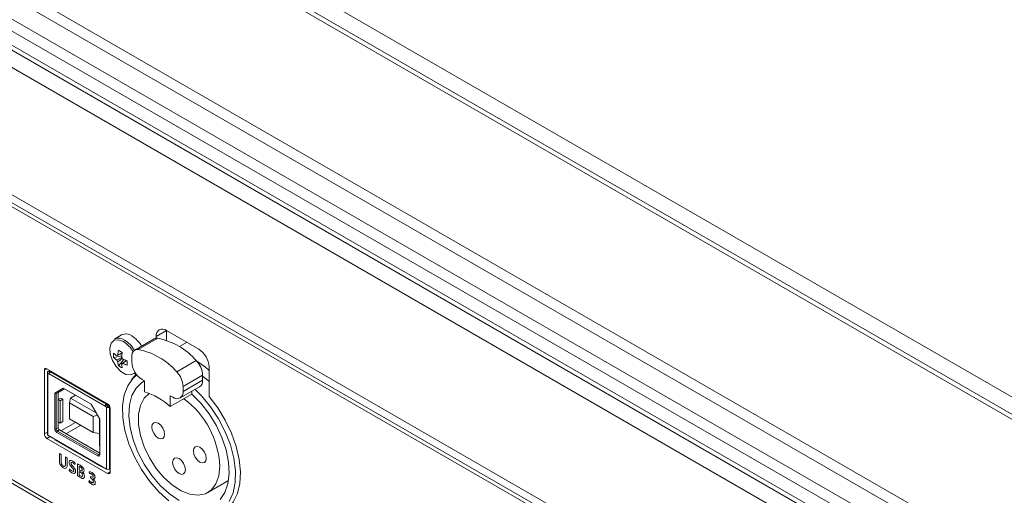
# Model space of a CAD drawing. Header units: millimetres. Extents: x 0 to 1118, y 0 to 864.
# Tile 178 of 256: x 116 to 150, y 702 to 718. Entities that reach past the tile are written whole.
import ezdxf

# ---------------------------------------------------------------- set-up
doc = ezdxf.new("R2010")
doc.units = ezdxf.units.MM

msp = doc.modelspace()

# ---------------------------------------------------------------- linework, layer by layer
at = {"color": 9, "linetype": 'Continuous', "lineweight": 0}
for p, q in [((82.2834, 744.1509), (214.0303, 668.095)), ((213.246, 667.7824), (81.2469, 743.9839)), ((76.9739, 741.5172), (208.9731, 665.3157)), ((208.7231, 665.0518), (76.7239, 741.2533)), ((76.4007, 740.6934), (208.3998, 664.4919)), ((208.2963, 664.1435), (76.2971, 740.345)), ((76.2971, 739.8506), (208.2963, 663.6491)), ((76.1408, 739.1753), (208.9476, 662.5076)), ((94.1232, 724.4156), (145.9187, 694.5147)), ((120.7553, 707.4432), (120.4018, 707.239)), ((120.4548, 707.1718), (119.783, 706.784)), ((121.4644, 707.0339), (121.2059, 706.8846)), ((121.7806, 706.4064), (121.1089, 706.0186)), ((116.5569, 706.0731), (116.6453, 706.1241)), ((116.6806, 703.8347), (116.6806, 705.9629)), ((118.6517, 704.8352), (116.7248, 705.9475)), ((118.6914, 704.9041), (116.7646, 706.0164)), ((116.769, 706.0292), (116.7893, 706.0409)), ((121.3298, 705.5126), (122.0016, 705.9004)), ((122.0016, 705.7337), (121.3298, 705.3459)), ((118.7338, 704.9184), (118.7135, 704.9066)), ((118.795, 704.8516), (118.7577, 704.8301)), ((118.6959, 704.7995), (118.6959, 702.6714)), ((118.8019, 704.7995), (118.8019, 702.6714)), ((117.6247, 704.2777), (117.1226, 703.9879)), ((117.2994, 703.8858), (117.8015, 704.1757)), ((116.5569, 703.8786), (116.6586, 703.9374)), ((116.9148, 704.0568), (116.9679, 704.0568)), ((116.9679, 704.0568), (117.0297, 704.0925)), ((116.9855, 703.9343), (117.0121, 703.9802)), ((117.0121, 703.9802), (117.0739, 704.0159)), ((116.6452, 703.7255), (116.7575, 703.7903)), ((117.0724, 703.2068), (117.0724, 702.974)), ((117.1349, 703.1707), (117.0724, 703.2068)), ((117.1349, 702.9337), (117.1349, 703.1707)), ((118.3909, 703.123), (118.4174, 703.1689)), ((118.4174, 703.1689), (118.4616, 703.1944)), ((117.3435, 703.0503), (117.281, 703.0863)), ((117.281, 703.0863), (117.281, 702.8493)), ((117.3435, 702.818), (117.3435, 703.0503)), ((117.6013, 702.8268), (117.6162, 702.8779)), ((117.6934, 702.8452), (117.6934, 702.4398)), ((117.4201, 702.679), (117.4062, 702.6255)), ((117.7559, 702.6437), (117.7559, 702.7595)), ((117.7888, 702.6247), (117.7559, 702.6437)), ((117.7559, 702.5893), (117.7878, 702.5708)), ((117.7559, 702.4554), (117.7559, 702.5893)), ((117.8649, 702.5583), (117.8649, 702.5596)), ((118.098, 702.5753), (118.1126, 702.5141)), ((118.7312, 702.5213), (118.8196, 702.5724)), ((118.0956, 702.2818), (118.0809, 702.2361)), ((118.1692, 702.3995), (118.1403, 702.4162)), ((118.1403, 702.4162), (118.1403, 702.3617)), ((118.1403, 702.3617), (118.1702, 702.3445)), ((118.2339, 702.3361), (118.2339, 702.3374))]:
    msp.add_line(p, q, dxfattribs=at)
at = {"color": 7, "linetype": 'Continuous', "lineweight": 15}
for p, q in [((213.496, 667.8072), (81.4969, 744.0087)), ((76.4007, 739.6217), (208.3999, 663.4202)), ((94.2889, 724.0493), (145.917, 694.2451)), ((145.917, 694.1078), (98.2428, 721.6295)), ((122.1753, 698.2907), (102.2703, 709.7816)), ((102.3853, 709.8479), (122.165, 698.4293)), ((119.2121, 707.2889), (118.9652, 707.1464)), ((120.4018, 707.239), (120.4018, 707.1714)), ((121.869, 706.8003), (120.7553, 707.4432)), ((120.7553, 707.4432), (120.7553, 707.1039)), ((120.3374, 707.1498), (119.6656, 706.762)), ((118.9401, 706.5147), (119.2166, 706.5682)), ((119.5621, 706.5331), (119.5621, 706.3665)), ((119.1056, 706.228), (119.2902, 706.4409)), ((122.2226, 705.1677), (122.2226, 706.1879)), ((116.5569, 706.0731), (116.5569, 703.8786)), ((118.7312, 704.9199), (116.6452, 706.1241)), ((116.6586, 705.9935), (116.6586, 703.8654)), ((116.6806, 706.0241), (116.7496, 706.0639)), ((116.7248, 705.9373), (116.6806, 705.9629)), ((116.7248, 705.9986), (116.7248, 706.0037)), ((116.7248, 705.9986), (116.7248, 705.9884)), ((116.7343, 705.9829), (116.7248, 705.9884)), ((116.7248, 705.9475), (116.7248, 705.9373)), ((116.771, 706.0515), (116.7377, 706.0323)), ((116.7778, 706.0241), (116.7646, 706.0164)), ((116.769, 706.0292), (116.7778, 706.0241)), ((119.6652, 705.934), (119.702, 705.9603)), ((119.6652, 705.934), (119.7045, 705.9567)), ((122.0016, 705.7337), (122.0016, 705.9004)), ((119.9156, 705.7541), (120.004, 705.7031)), ((120.004, 705.7031), (120.004, 705.3303)), ((121.2263, 705.117), (121.898, 705.5048)), ((121.3298, 705.3459), (121.3298, 705.5126)), ((117.2088, 705.4548), (116.9148, 705.2851)), ((116.9148, 705.2851), (116.9148, 704.0568)), ((116.9679, 705.2724), (116.9148, 705.2851)), ((117.2463, 705.4332), (116.9679, 705.2724)), ((117.0297, 705.3081), (116.9679, 705.2724)), ((116.9679, 705.2724), (116.9679, 704.0568)), ((117.2463, 705.4332), (117.0297, 705.3081)), ((117.0297, 705.3081), (117.0297, 705.0621)), ((118.1677, 704.9013), (117.2088, 705.4548)), ((117.2088, 705.4548), (117.2463, 705.4332)), ((118.1677, 704.9013), (117.2463, 705.4332)), ((117.4584, 705.1167), (117.6264, 705.2137)), ((120.8879, 704.8201), (121.6304, 705.2487)), ((120.8879, 705.1928), (120.9763, 705.1418)), ((120.8879, 705.1928), (120.8879, 704.8201)), ((121.6304, 705.2487), (121.6304, 705.3503)), ((117.0297, 705.0621), (117.1181, 705.1131)), ((117.0297, 704.2966), (117.0297, 705.0621)), ((117.1005, 705.0213), (117.0297, 705.0621)), ((117.1005, 705.0213), (117.1888, 705.0723)), ((117.1005, 704.2558), (117.1005, 705.0213)), ((117.1888, 705.0723), (117.1181, 705.1131)), ((117.1888, 705.0723), (117.1888, 704.3068)), ((117.4231, 704.9453), (117.4584, 705.1167)), ((118.2362, 704.4758), (117.4231, 704.9453)), ((117.4231, 704.9453), (117.4231, 704.3941)), ((118.3357, 704.6103), (117.4584, 705.1167)), ((118.4616, 704.3921), (118.1677, 704.9013)), ((118.6959, 704.8505), (118.6517, 704.825)), ((118.6517, 704.825), (118.6517, 704.8352)), ((118.6959, 704.7995), (118.6517, 704.825)), ((118.6914, 704.9041), (118.7047, 704.9117)), ((118.7401, 704.825), (118.6959, 704.8505)), ((118.7047, 704.8454), (118.7047, 704.9117)), ((118.7047, 704.9117), (118.7135, 704.9066)), ((118.7972, 704.8477), (118.7577, 704.825)), ((118.7577, 704.8301), (118.7577, 704.825)), ((118.3852, 704.5246), (118.2362, 704.4758)), ((118.8139, 704.8064), (118.8019, 704.7995)), ((118.8196, 702.5724), (118.8196, 704.7668)), ((117.0297, 704.2966), (117.1005, 704.2558)), ((117.0297, 704.2966), (117.0297, 704.0925)), ((117.1888, 704.3068), (117.1005, 704.2558)), ((117.4231, 704.3941), (118.2362, 703.9247)), ((118.2362, 703.9247), (118.2362, 704.4758)), ((118.4484, 703.8961), (118.4484, 704.4151)), ((118.4616, 704.2457), (118.4528, 704.2406)), ((118.4616, 704.2355), (118.4528, 704.2406)), ((118.4528, 704.2406), (118.4528, 703.4751)), ((118.4616, 703.1638), (118.4616, 704.3921)), ((118.6959, 702.6714), (116.6806, 703.8347)), ((116.9855, 703.9343), (118.3909, 703.123)), ((117.0121, 703.9802), (118.4174, 703.1689)), ((117.0739, 704.0159), (118.4616, 703.2148)), ((118.4484, 703.8961), (118.2362, 703.9247)), ((118.4528, 703.8987), (118.4484, 703.8961)), ((116.6452, 703.7255), (118.7312, 702.5213)), ((116.9281, 703.6919), (116.9281, 703.6817)), ((118.5368, 702.753), (116.9281, 703.6817)), ((118.4528, 703.4751), (118.4616, 703.47)), ((118.5368, 702.7632), (118.5368, 702.753)), ((118.5456, 702.7581), (118.5368, 702.753)), ((118.8019, 702.6714), (118.8196, 702.6816)), ((122.179, 701.8642), (122.889, 702.274))]:
    msp.add_line(p, q, dxfattribs=at)
at = {"color": 9, "linetype": 'Continuous', "lineweight": 0, "flags": 128}
msp.add_lwpolyline([(119.2749, 707.0629), (119.1041, 707.1246), (118.9564, 707.1042), (118.8517, 707.0046), (118.8041, 706.839), (118.8201, 706.63), (118.8976, 706.4057), (119.026, 706.1964), (119.188, 706.0304), (119.3617, 705.9301), (119.5238, 705.9091), (119.6522, 705.9701), (119.6774, 705.9982)], dxfattribs=at)
at = {"color": 7, "linetype": 'Continuous', "lineweight": 15, "flags": 128}
for points in [[(119.5621, 706.5331), (119.5659, 706.5912), (119.5775, 706.6435), (119.5965, 706.6889), (119.6225, 706.7264), (119.6549, 706.7552), (119.693, 706.7747), (119.7361, 706.7843), (119.783, 706.784)], [(121.7979, 706.3877), (122.0944, 706.1737), (122.2226, 706.0667)], [(120.8364, 701.5748), (120.4961, 701.8814), (120.1786, 702.2441), (119.8944, 702.6509), (119.6531, 703.0884), (119.4624, 703.5421), (119.3288, 703.9971), (119.2566, 704.4384), (119.2483, 704.8512), (119.304, 705.2221), (119.422, 705.5387), (119.5984, 705.7906), (119.7212, 705.9006)], [(119.7151, 705.9419), (119.6294, 705.8468), (119.5549, 705.7413)], [(122.2226, 705.6855), (122.1979, 705.7081), (122.0016, 705.8734)], [(121.1884, 701.5897), (120.8593, 701.8164), (120.5422, 702.1079), (120.249, 702.4537), (119.9903, 702.8409), (119.7757, 703.2553), (119.6132, 703.6817), (119.5086, 704.1043), (119.4658, 704.5076), (119.4865, 704.8768), (119.5698, 705.1983), (119.7126, 705.4602), (119.9098, 705.6529), (119.998, 705.7066)], [(122.5894, 702.7713), (122.5566, 702.4424), (122.4599, 702.1667), (122.3037, 701.9571), (122.0954, 701.8234), (121.8446, 701.7719), (121.5632, 701.8049), (121.2643, 701.9208), (120.9618, 702.1144), (120.6699, 702.3765), (120.4022, 702.6949), (120.1713, 703.0546), (119.988, 703.439), (119.8608, 703.8299), (119.7957, 704.2091), (119.7957, 704.5589), (119.8608, 704.863), (119.988, 705.1071), (120.1666, 705.2767)], [(121.6304, 705.2487), (121.9404, 704.9368), (122.2227, 704.5751), (122.467, 704.1767), (122.6642, 703.7563), (122.8071, 703.3294), (122.8904, 702.9118), (122.911, 702.5188), (122.8683, 702.1648), (122.7637, 701.8629), (122.6011, 701.6243)], [(121.7408, 705.4141), (121.9658, 705.1894), (122.2756, 704.8141), (122.5495, 704.398), (122.7784, 703.9548), (122.9548, 703.4993), (123.0728, 703.0464), (123.1285, 702.6112), (123.1202, 702.208), (123.048, 701.8501), (122.9144, 701.5493)], [(122.7758, 701.2517), (122.8559, 701.3125), (123.0533, 701.5366), (123.1958, 701.8273), (123.2789, 702.1754), (123.3001, 702.5701), (123.2586, 702.9989), (123.1558, 703.4482), (122.9949, 703.9039), (122.781, 704.3517), (122.5208, 704.7774), (122.2226, 705.1677)], [(120.6934, 703.8658), (120.6766, 703.7778), (120.6287, 703.7227), (120.557, 703.7088), (120.4725, 703.7382), (120.3879, 703.8064), (120.3162, 703.9031), (120.2683, 704.0135), (120.2515, 704.1209), (120.2683, 704.2088), (120.3162, 704.264), (120.3879, 704.2779), (120.4725, 704.2485), (120.557, 704.1803), (120.6287, 704.0836), (120.6766, 703.9731), (120.6934, 703.8658)], [(122.1253, 703.0392), (122.1085, 702.9512), (122.0606, 702.8961), (121.9889, 702.8822), (121.9044, 702.9115), (121.8198, 702.9798), (121.7481, 703.0765), (121.7002, 703.1869), (121.6834, 703.2943), (121.7002, 703.3822), (121.7481, 703.4373), (121.8198, 703.4513), (121.9044, 703.4219), (121.9889, 703.3536), (122.0606, 703.2569), (122.1085, 703.1465), (122.1253, 703.0392)], [(121.4094, 702.6461), (121.3926, 702.5582), (121.3447, 702.5031), (121.273, 702.4891), (121.1884, 702.5185), (121.1038, 702.5868), (121.0322, 702.6835), (120.9843, 702.7939), (120.9674, 702.9013), (120.9843, 702.9892), (121.0322, 703.0443), (121.1038, 703.0583), (121.1884, 703.0289), (121.273, 702.9606), (121.3447, 702.8639), (121.3926, 702.7535), (121.4094, 702.6461)]]:
    msp.add_lwpolyline(points, dxfattribs=at)
at = {"color": 7, "linetype": 'Continuous', "lineweight": 15}
for centre, radius, start, end in [((119.3596, 706.9944), 0.3294, 52.08451, 116.60478), ((119.0029, 706.3746), 1.0424, 30.22665, 57.55863), ((120.6173, 707.274), 0.2184, 50.79636, 189.21439), ((119.1128, 706.8519), 0.3294, 52.08451, 116.60478), ((118.7556, 706.2317), 1.0429, 30.21721, 57.5517), ((120.429, 706.9849), 0.1886, 82.15152, 119.07029), ((120.0254, 704.897), 2.3149, 40.69423, 79.31115), ((119.7997, 706.5903), 0.8629, 174.97846, 185.02154), ((119.5518, 707.2774), 0.865, 224.99217, 234.21932), ((119.0903, 706.5387), 0.0577, 99.84336, 140.17119), ((120.5881, 706.4521), 1.5144, 168.21542, 174.56606), ((120.457, 708.9512), 2.5733, 238.32081, 241.68457), ((120.7189, 706.3766), 1.5144, 168.21542, 174.56606), ((118.979, 706.3461), 0.2901, 23.18375, 36.81498), ((119.3537, 704.5092), 2.3149, 40.69423, 79.31115), ((121.4549, 706.153), 0.7684, 2.60611, 57.39389), ((119.5518, 707.1263), 0.865, 224.99217, 234.21932), ((119.3128, 706.5388), 0.2901, 203.18473, 216.81527), ((119.9411, 706.4521), 0.8651, 185.78284, 195.01035), ((119.6007, 706.9346), 0.8627, 234.98042, 245.02495), ((119.2014, 706.3462), 0.0577, 279.84246, 320.16829), ((120.072, 706.3766), 0.8651, 185.78284, 195.01035), ((119.8753, 707.8378), 1.5145, 245.43679, 251.78662), ((119.8753, 707.6867), 1.5145, 245.43679, 251.78662), ((121.9754, 706.3236), 2.5746, 178.31889, 181.68111), ((120.3297, 706.4014), 0.7684, 182.60604, 237.39408), ((121.2225, 705.8614), 0.78, 2.85997, 44.31921), ((116.6107, 706.0818), 0.0546, 50.79758, 189.21465), ((116.6922, 705.9935), 0.0327, 110.77647, 249.2186), ((116.7267, 705.9935), 0.00546, 110.73242, 249.20842), ((116.7517, 706.0081), 0.0273, 50.7944, 189.22523), ((116.8112, 705.9436), 0.0864, 122.60671, 177.39439), ((120.5508, 705.4736), 0.78, 2.85997, 44.31921), ((121.7637, 705.7035), 0.2398, 304.05753, 7.25353), ((119.3356, 703.1518), 2.2788, 47.06256, 72.94282), ((121.1143, 705.311), 0.2184, 230.79745, 9.21293), ((118.738, 704.8313), 0.0864, 122.60671, 177.39439), ((118.6618, 704.8257), 0.096, 2.60039, 57.39665), ((118.6277, 704.7581), 0.1921, 2.60522, 57.39429), ((118.7489, 704.842), 0.0192, 242.60751, 297.41221), ((119.5351, 702.6334), 3.0574, 2.58415, 53.4617), ((118.7489, 704.9018), 0.1153, 242.60797, 297.39367), ((116.7488, 703.8874), 0.1921, 182.60563, 237.39388), ((116.6962, 703.8691), 0.0377, 185.69549, 245.6223), ((117.0684, 704.0638), 0.1537, 182.60554, 237.39507), ((117.0638, 704.0611), 0.0961, 182.60679, 237.39469), ((117.1257, 704.0969), 0.0961, 182.60679, 237.39469), ((118.4185, 703.1568), 0.0437, 230.79493, 9.21398), ((118.4347, 703.1901), 0.0273, 230.79486, 9.21146), ((118.7489, 702.7737), 0.1153, 242.60797, 297.39367), ((118.7657, 702.5636), 0.0546, 230.79833, 9.2139)]:
    msp.add_arc(centre, radius, start, end, dxfattribs=at)
at = {"color": 9, "linetype": 'Continuous', "lineweight": 0}
msp.add_arc((118.7377, 706.2191), 1.0002, 29.37055, 57.51455, dxfattribs=at)
at = {"color": 7, "linetype": 'Continuous', "lineweight": 15}
for points, knots in [([(119.2335, 706.6665), (119.1837, 706.6425), (119.1211, 706.6122), (119.0588, 706.5818), (119.0461, 706.5756)], [0, 0, 0, 0, 0.7960588, 1, 1, 1, 1]), ([(119.0805, 706.5955), (119.0922, 706.6011), (119.1433, 706.6257), (119.1944, 706.65), (119.2338, 706.6687)], [0, 0, 0, 0, 0.2294049, 1, 1, 1, 1]), ([(119.0461, 706.4246), (119.0588, 706.4308), (119.116, 706.4587), (119.1736, 706.4865), (119.2183, 706.5081)], [0, 0, 0, 0, 0.2218832, 1, 1, 1, 1]), ([(119.2399, 706.4729), (119.1985, 706.4448), (119.1454, 706.4086), (119.0922, 706.3728), (119.0805, 706.3649)], [0, 0, 0, 0, 0.779342, 1, 1, 1, 1]), ([(119.2113, 706.2894), (119.223, 706.2973), (119.2806, 706.3361), (119.338, 706.3752), (119.3838, 706.4063)], [0, 0, 0, 0, 0.2039036, 1, 1, 1, 1]), ([(119.3858, 706.4055), (119.3499, 706.3807), (119.3033, 706.3486), (119.2565, 706.3166), (119.2457, 706.3093)], [0, 0, 0, 0, 0.7706385, 1, 1, 1, 1])]:
    msp.add_open_spline(points, degree=3, knots=knots, dxfattribs=at)
at = {"color": 9, "linetype": 'Continuous', "lineweight": 0}
for points, knots in [([(117.0724, 702.974), (117.0734, 702.9481), (117.0755, 702.8966), (117.1032, 702.8146), (117.1532, 702.7504), (117.1876, 702.7281), (117.2048, 702.7169)], [0, 0, 0, 0, 0.28124911, 0.55987495, 0.77948687, 1, 1, 1, 1]), ([(117.207, 702.7756), (117.1951, 702.784), (117.1774, 702.7967), (117.159, 702.8246), (117.138, 702.8694), (117.1362, 702.9051), (117.1349, 702.9337)], [0, 0, 0, 0, 0.2492801, 0.374949, 0.5007597, 1, 1, 1, 1]), ([(117.2048, 702.7169), (117.2273, 702.706), (117.2722, 702.6844), (117.322, 702.7063), (117.3408, 702.759), (117.3426, 702.7984), (117.3435, 702.818)], [0, 0, 0, 0, 0.2799683, 0.558116, 0.778682, 1, 1, 1, 1]), ([(117.281, 702.8493), (117.2796, 702.8219), (117.2779, 702.7877), (117.2562, 702.7674), (117.2369, 702.7618), (117.2189, 702.7701), (117.207, 702.7756)], [0, 0, 0, 0, 0.498863, 0.6246529, 0.7503453, 1, 1, 1, 1]), ([(117.5339, 702.9459), (117.5173, 702.9541), (117.4841, 702.9705), (117.4425, 702.9678), (117.4163, 702.942), (117.4134, 702.9135), (117.412, 702.8992)], [0, 0, 0, 0, 0.2808338, 0.5601723, 0.7799825, 1, 1, 1, 1]), ([(117.412, 702.8992), (117.4137, 702.8821), (117.417, 702.848), (117.452, 702.7837), (117.4847, 702.7487), (117.5047, 702.7273)], [0, 0, 0, 0, 0.2796053, 0.5591838, 1, 1, 1, 1]), ([(117.4745, 702.8704), (117.4751, 702.8759), (117.4763, 702.8868), (117.4858, 702.8954), (117.5037, 702.9), (117.5209, 702.8915), (117.5329, 702.8855)], [0, 0, 0, 0, 0.1866566, 0.373797, 0.5606311, 1, 1, 1, 1]), ([(117.5418, 702.7645), (117.5253, 702.7813), (117.5023, 702.8046), (117.4773, 702.8443), (117.4754, 702.8617), (117.4745, 702.8704)], [0, 0, 0, 0, 0.5619261, 0.7813855, 1, 1, 1, 1]), ([(117.5329, 702.8855), (117.5463, 702.8769), (117.5702, 702.8616), (117.5918, 702.8374), (117.6013, 702.8268)], [0, 0, 0, 0, 0.5599564, 1, 1, 1, 1]), ([(117.6162, 702.8779), (117.6014, 702.8934), (117.5749, 702.921), (117.5464, 702.9383), (117.5339, 702.9459)], [0, 0, 0, 0, 0.55924734, 1, 1, 1, 1]), ([(117.7857, 702.8004), (117.7684, 702.8101), (117.7374, 702.8274), (117.7068, 702.8398), (117.6934, 702.8452)], [0, 0, 0, 0, 0.5600822, 1, 1, 1, 1]), ([(117.8856, 702.7168), (117.8678, 702.7365), (117.836, 702.7717), (117.8011, 702.7916), (117.7857, 702.8004)], [0, 0, 0, 0, 0.5576914, 1, 1, 1, 1]), ([(117.4062, 702.6255), (117.4229, 702.6077), (117.4526, 702.5759), (117.4848, 702.5556), (117.499, 702.5466)], [0, 0, 0, 0, 0.5592268, 1, 1, 1, 1]), ([(117.5032, 702.6051), (117.4869, 702.616), (117.4577, 702.6355), (117.4316, 702.6657), (117.4201, 702.679)], [0, 0, 0, 0, 0.5597736, 1, 1, 1, 1]), ([(117.499, 702.5466), (117.5167, 702.5377), (117.552, 702.5198), (117.5973, 702.5198), (117.6254, 702.5473), (117.6283, 702.5778), (117.6297, 702.593)], [0, 0, 0, 0, 0.2811085, 0.5601865, 0.7801012, 1, 1, 1, 1]), ([(117.5672, 702.6237), (117.5668, 702.6174), (117.5658, 702.605), (117.5561, 702.5939), (117.5358, 702.589), (117.5167, 702.5985), (117.5032, 702.6051)], [0, 0, 0, 0, 0.1870081, 0.3736311, 0.5606622, 1, 1, 1, 1]), ([(117.5047, 702.7273), (117.521, 702.711), (117.5436, 702.6883), (117.5651, 702.6485), (117.5665, 702.6319), (117.5672, 702.6237)], [0, 0, 0, 0, 0.5607173, 0.7804359, 1, 1, 1, 1]), ([(117.6297, 702.593), (117.6285, 702.6097), (117.626, 702.643), (117.5941, 702.7078), (117.5616, 702.743), (117.5418, 702.7645)], [0, 0, 0, 0, 0.27992762, 0.55935981, 1, 1, 1, 1]), ([(117.7559, 702.7595), (117.7627, 702.7567), (117.7748, 702.7516), (117.7871, 702.7445), (117.7925, 702.7415)], [0, 0, 0, 0, 0.55978072, 1, 1, 1, 1]), ([(117.79, 702.434), (117.7836, 702.4377), (117.7722, 702.4443), (117.7608, 702.452), (117.7559, 702.4554)], [0, 0, 0, 0, 0.5599411, 1, 1, 1, 1]), ([(117.7878, 702.5708), (117.8067, 702.5581), (117.8304, 702.5422), (117.8536, 702.5104), (117.8653, 702.4863), (117.8669, 702.469), (117.868, 702.4575)], [0, 0, 0, 0, 0.4988291, 0.6245582, 0.7501773, 1, 1, 1, 1]), ([(117.8583, 702.6456), (117.8578, 702.6388), (117.8567, 702.6253), (117.8462, 702.6131), (117.8243, 702.6074), (117.8035, 702.6176), (117.7888, 702.6247)], [0, 0, 0, 0, 0.1870012, 0.3737829, 0.5608199, 1, 1, 1, 1]), ([(117.868, 702.4575), (117.8674, 702.4499), (117.8662, 702.4347), (117.8556, 702.4193), (117.8298, 702.4147), (117.8064, 702.426), (117.79, 702.434)], [0, 0, 0, 0, 0.1872867, 0.373763, 0.5607247, 1, 1, 1, 1]), ([(117.7925, 702.7415), (117.8012, 702.7359), (117.8187, 702.7249), (117.8422, 702.7006), (117.8566, 702.6706), (117.8578, 702.6539), (117.8583, 702.6456)], [0, 0, 0, 0, 0.2811832, 0.5608899, 0.7798391, 1, 1, 1, 1]), ([(117.8649, 702.5596), (117.8735, 702.5594), (117.8908, 702.5591), (117.9146, 702.5758), (117.9185, 702.6022), (117.9208, 702.6183)], [0, 0, 0, 0, 0.2812318, 0.5620304, 1, 1, 1, 1]), ([(117.9354, 702.4163), (117.9343, 702.4301), (117.9321, 702.4575), (117.909, 702.5119), (117.8816, 702.5407), (117.8649, 702.5583)], [0, 0, 0, 0, 0.2811208, 0.5612886, 1, 1, 1, 1]), ([(117.9208, 702.6183), (117.919, 702.637), (117.9159, 702.6704), (117.8948, 702.7026), (117.8856, 702.7168)], [0, 0, 0, 0, 0.5595335, 1, 1, 1, 1]), ([(118.1959, 702.5469), (118.1767, 702.5567), (118.1424, 702.5743), (118.1115, 702.575), (118.098, 702.5753)], [0, 0, 0, 0, 0.5602929, 1, 1, 1, 1]), ([(118.1126, 702.5141), (118.1248, 702.5149), (118.1466, 702.5164), (118.1714, 702.5046), (118.1823, 702.4994)], [0, 0, 0, 0, 0.55983825, 1, 1, 1, 1]), ([(118.1823, 702.4994), (118.1897, 702.4947), (118.2044, 702.4852), (118.2233, 702.4634), (118.235, 702.4385), (118.2362, 702.4244), (118.2368, 702.4174)], [0, 0, 0, 0, 0.2809903, 0.5598857, 0.77997426, 1, 1, 1, 1]), ([(118.2992, 702.3939), (118.2984, 702.405), (118.2967, 702.4272), (118.2815, 702.4636), (118.2495, 702.511), (118.218, 702.5321), (118.1959, 702.5469)], [0, 0, 0, 0, 0.18704095, 0.37391584, 0.56097915, 1, 1, 1, 1]), ([(117.6934, 702.4398), (117.7079, 702.4297), (117.7337, 702.4117), (117.7597, 702.3963), (117.7711, 702.3896)], [0, 0, 0, 0, 0.55986869, 1, 1, 1, 1]), ([(117.7711, 702.3896), (117.7867, 702.3809), (117.8123, 702.3668), (117.8476, 702.353), (117.8769, 702.3459), (117.8935, 702.3497), (117.9018, 702.3516)], [0, 0, 0, 0, 0.340275, 0.5604289, 0.7804003, 1, 1, 1, 1]), ([(117.9018, 702.3516), (117.9126, 702.3587), (117.932, 702.3715), (117.9343, 702.4026), (117.9354, 702.4163)], [0, 0, 0, 0, 0.5588401, 1, 1, 1, 1]), ([(118.0809, 702.2361), (118.098, 702.2179), (118.1286, 702.1853), (118.1617, 702.1647), (118.1763, 702.1557)], [0, 0, 0, 0, 0.5590899, 1, 1, 1, 1]), ([(118.1732, 702.2128), (118.158, 702.2231), (118.1308, 702.2416), (118.1064, 702.2695), (118.0956, 702.2818)], [0, 0, 0, 0, 0.55967889, 1, 1, 1, 1]), ([(118.2368, 702.4174), (118.2352, 702.4082), (118.2321, 702.3897), (118.2049, 702.3833), (118.1828, 702.3933), (118.1692, 702.3995)], [0, 0, 0, 0, 0.2794176, 0.5588684, 1, 1, 1, 1]), ([(118.1702, 702.3445), (118.1798, 702.3379), (118.1989, 702.3249), (118.2237, 702.2967), (118.2392, 702.264), (118.2409, 702.2455), (118.2418, 702.2363)], [0, 0, 0, 0, 0.2805275, 0.5607422, 0.7799401, 1, 1, 1, 1]), ([(118.2418, 702.2363), (118.2404, 702.2264), (118.2378, 702.2066), (118.2119, 702.1939), (118.1878, 702.2056), (118.1732, 702.2128)], [0, 0, 0, 0, 0.2793432, 0.5593256, 1, 1, 1, 1]), ([(118.1763, 702.1557), (118.1937, 702.1468), (118.2284, 702.129), (118.2735, 702.1267), (118.3039, 702.1499), (118.3072, 702.1797), (118.3088, 702.1946)], [0, 0, 0, 0, 0.2811052, 0.5607762, 0.7803933, 1, 1, 1, 1]), ([(118.2339, 702.3374), (118.2437, 702.3361), (118.2634, 702.3335), (118.2853, 702.3445), (118.2975, 702.3661), (118.2987, 702.3846), (118.2992, 702.3939)], [0, 0, 0, 0, 0.2803358, 0.5594942, 0.7796953, 1, 1, 1, 1]), ([(118.3088, 702.1946), (118.3076, 702.2087), (118.3051, 702.2369), (118.2851, 702.2792), (118.2604, 702.3131), (118.2427, 702.3284), (118.2339, 702.3361)], [0, 0, 0, 0, 0.2799263, 0.5591521, 0.7794967, 1, 1, 1, 1])]:
    msp.add_open_spline(points, degree=3, knots=knots, dxfattribs=at)

doc.saveas('drawing.dxf')
